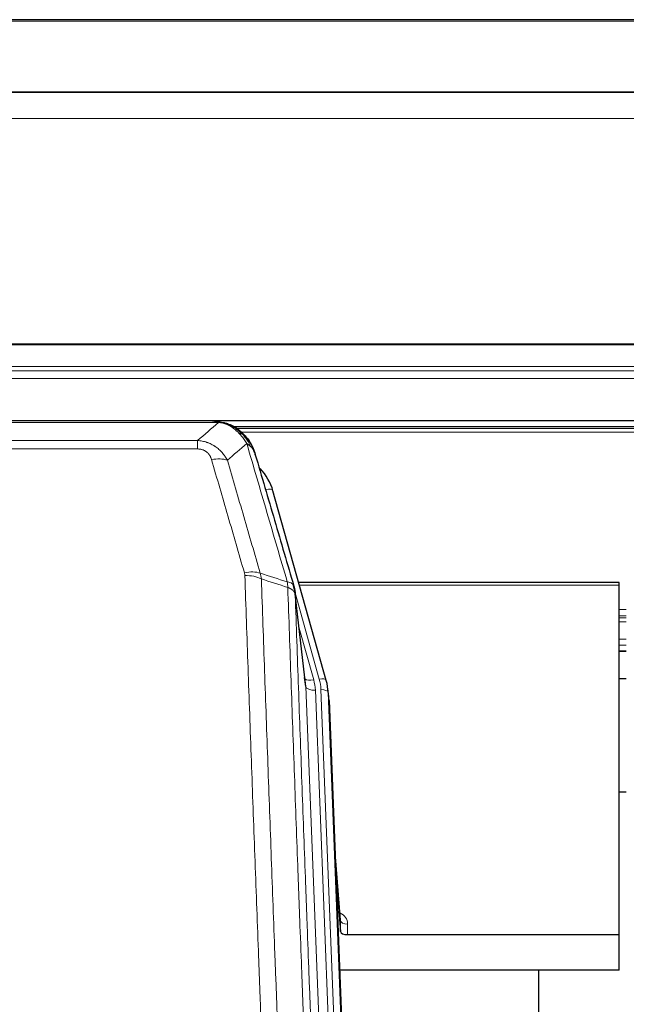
# Model space of a CAD drawing. Header units: inches. Extents: x 0 to 23760, y -13 to 16800.
# Tile 61 of 256: x 5689 to 5941, y 7158 to 7567. Entities that reach past the tile are written whole.
import ezdxf

# ---------------------------------------------------------------- set-up
doc = ezdxf.new("R2010")
doc.units = ezdxf.units.IN
doc.layers.add('1', color=7, linetype='Continuous', true_color=0xffffff)
doc.layers.add('254', color=7, linetype='Continuous', true_color=0xffffff)

msp = doc.modelspace()

# ---------------------------------------------------------------- linework, layer by layer
at = {"layer": '1', "color": 2, "linetype": 'Continuous', "lineweight": 25}
for p, q in [((6553.501, 7567.29), (5436.501, 7567.29)), ((6553.501, 7537.163), (5436.501, 7537.163)), ((6553.501, 7536.981), (5436.501, 7536.981)), ((5436.501, 7400.488), (6553.501, 7400.488)), ((5771.454, 7400.306), (5548.548, 7400.306)), ((5776.003, 7398.829), (5776.104, 7398.801)), ((6101.912, 7397.791), (5777.962, 7397.791)), ((5816.228, 7292.328), (5794.055, 7371.214)), ((5938.001, 7333.043), (5804.782, 7333.043)), ((5938.001, 7332.013), (5938.001, 7333.043)), ((5938.001, 7186.544), (5938.001, 7332.013)), ((5807.608, 7291.007), (5803.193, 7329.527)), ((5937.977, 7304.554), (5940.998, 7304.554)), ((5816.247, 7292.231), (5816.228, 7292.328)), ((5817.283, 7285.607), (5816.91, 7288.865)), ((5817.405, 7284.022), (5829.972, 6964.81)), ((5940.927, 7245.809), (5937.938, 7245.809)), ((5822.104, 7192.551), (5819.896, 7220.75)), ((5820.277, 7211.076), (5822.1, 7187.795)), ((5822.1, 7187.795), (5822.11, 7192.371)), ((5825.098, 7186.544), (5938.001, 7186.544)), ((5938.001, 7171.734), (5938.001, 7186.544)), ((5938.001, 7171.734), (5821.827, 7171.734)), ((5904.661, 6946.35), (5904.661, 7171.733))]:
    msp.add_line(p, q, dxfattribs=at)
at = {"layer": '1', "color": 110, "linetype": 'Continuous', "lineweight": 13}
for p, q in [((6553.501, 7566.746), (5436.501, 7566.746)), ((6553.501, 7526.216), (5436.501, 7526.216)), ((6553.501, 7432.388), (5436.501, 7432.388)), ((6553.501, 7431.944), (5436.501, 7431.944)), ((6553.501, 7423.031), (5436.501, 7423.031)), ((6553.501, 7421.187), (5436.501, 7421.187)), ((6553.501, 7417.945), (5436.501, 7417.945)), ((5771.404, 7399.643), (5548.598, 7399.643)), ((5776.104, 7398.801), (5776.172, 7398.644)), ((6100.606, 7397.23), (5778.86, 7397.23)), ((5557.33, 7392.175), (5762.672, 7392.175)), ((5762.672, 7392.175), (5762.672, 7388.642)), ((6097.177, 7395.617), (5780.819, 7395.617)), ((5762.672, 7388.642), (5557.33, 7388.642)), ((5795.892, 7354.976), (5791.166, 7371.787)), ((5938.001, 7332.013), (5805.07, 7332.013)), ((5813.34, 7292.901), (5803.268, 7328.735)), ((5807.698, 7289.834), (5803.322, 7328.015)), ((5940.998, 7321.862), (5937.977, 7321.862)), ((5940.998, 7319.164), (5937.977, 7319.164)), ((5940.998, 7318.379), (5937.977, 7318.379)), ((5804.967, 7314.046), (5810.993, 7292.609)), ((5940.998, 7316.727), (5937.977, 7316.727)), ((5940.998, 7309.537), (5937.977, 7309.537)), ((5940.998, 7307.059), (5937.977, 7307.059)), ((5940.998, 7304.611), (5937.977, 7304.611)), ((5820.765, 6957.94), (5807.698, 7289.834)), ((5824.611, 6960.027), (5811.69, 7288.207)), ((5826.816, 6963.923), (5814.038, 7288.5)), ((5817.405, 7284.022), (5817.032, 7287.28)), ((5817.032, 7287.28), (5829.727, 6964.816)), ((5822.11, 7192.371), (5819.904, 7220.559)), ((5825.109, 7190.96), (5825.098, 7186.544))]:
    msp.add_line(p, q, dxfattribs=at)
for centre, major_axis, ratio, start_param, end_param in [((5768.519, 7378.42), (9.598, 2.808), 0.562843, 0.6646512, 1.4076092), ((5791.166, 7370.402), (-2.888, -0.812), 0.4480327, 3.1416079, 4.5871119), ((5782.181, 7331.537), (9.604, 2.788), 0.5442898, 0.6684637, 1.414101), ((5782.368, 7330.365), (9.994, 0.345), 0.559112, 0.7940626, 1.551472), ((5810.993, 7294.456), (-3.851, -1.082), 0.4480327, 0.2500116, 1.4455193), ((5811.69, 7290.054), (-3.997, -0.157), 0.4614673, 0.0341943, 1.5526308), ((5787.672, 7287.457), (-24.033, -0.038), 0.8858289, 3.1750594, 3.3842109), ((5813.34, 7291.516), (-2.888, -0.812), 0.4480327, 3.1416079, 4.5871119), ((5790.02, 7287.75), (-24.033, -0.038), 0.8858289, 3.1750594, 3.3842109), ((5814.038, 7287.115), (-2.998, -0.118), 0.4614673, 3.175787, 4.6942235), ((5819.105, 7190.96), (-6.003, -0.046), 0.8757409, 3.1327535, 4.2284576), ((5825.109, 7192.415), (3, -0.007), 0.4848086, 3.1763596, 4.7135294)]:
    msp.add_ellipse(centre, major_axis=major_axis, ratio=ratio, start_param=start_param, end_param=end_param, dxfattribs=at)
at = {"layer": '1', "color": 2, "linetype": 'Continuous', "lineweight": 25}
for centre, major_axis, ratio, start_param, end_param in [((5767.86, 7365.201), (-27.014, -0.465), 0.8900028, 3.3708663, 3.8150067), ((5787.672, 7289.304), (20.035, -0.399), 0.8846078, 0.0524005, 0.2615519), ((5790.02, 7286.365), (-27.027, -0.37), 0.8864308, 3.1643526, 3.3735041), ((5825.098, 7187.838), (3, 0), 0.4313147, 3.1753737, 4.7125436)]:
    msp.add_ellipse(centre, major_axis=major_axis, ratio=ratio, start_param=start_param, end_param=end_param, dxfattribs=at)
for points, degree in [([(5768.862, 7400.303), (5769.478, 7400.307), (5770.102, 7400.277), (5770.728, 7400.213)], 3), ([(5779.614, 7396.748), (5777.968, 7397.968), (5776.101, 7398.803)], 2), ([(5803.198, 7329.446), (5802.449, 7332.276)], 1)]:
    msp.add_open_spline(points, degree=degree, dxfattribs=at)
at = {"layer": '1', "color": 110, "linetype": 'Continuous', "lineweight": 13}
for points, knots in [([(5768.862, 7400.303), (5768.936, 7400.305), (5769.01, 7400.306), (5769.306, 7400.305), (5769.528, 7400.296), (5769.955, 7400.261), (5770.16, 7400.235), (5770.413, 7400.189), (5770.474, 7400.177), (5770.533, 7400.163)], [0, 0, 0, 0, 0.125, 0.125, 0.5, 0.5, 0.875, 0.875, 1, 1, 1, 1]), ([(5771.404, 7399.643), (5772.624, 7399.541), (5773.8, 7399.247), (5775.294, 7398.62), (5775.661, 7398.444), (5776.022, 7398.25)], [0, 0, 0, 0, 0.75, 0.75, 1, 1, 1, 1]), ([(5776.172, 7398.644), (5776.174, 7398.614), (5776.172, 7398.582), (5776.159, 7398.496), (5776.143, 7398.441), (5776.094, 7398.337), (5776.062, 7398.288), (5776.022, 7398.25)], [0, 0, 0, 0, 0.25, 0.25, 0.625, 0.625, 1, 1, 1, 1]), ([(5776.022, 7398.25), (5776.202, 7398.153), (5776.381, 7398.051), (5777.088, 7397.626), (5777.602, 7397.268), (5778.596, 7396.481), (5779.076, 7396.053), (5779.69, 7395.444), (5779.842, 7395.289), (5779.991, 7395.131)], [0, 0, 0, 0, 0.125, 0.125, 0.5, 0.5, 0.875, 0.875, 1, 1, 1, 1]), ([(5762.672, 7392.175), (5763.007, 7392.152), (5763.34, 7392.118), (5764.003, 7392.031), (5764.332, 7391.977), (5765.307, 7391.785), (5765.945, 7391.617), (5766.648, 7391.38), (5766.726, 7391.353), (5766.881, 7391.298), (5766.959, 7391.27), (5767.19, 7391.183), (5767.343, 7391.123), (5767.798, 7390.935), (5768.392, 7390.665), (5768.965, 7390.357), (5769.387, 7390.112), (5769.595, 7389.986), (5769.801, 7389.855), (5769.937, 7389.766), (5770.005, 7389.721), (5770.61, 7389.312), (5771.118, 7388.916), (5771.837, 7388.276), (5772.07, 7388.056), (5772.408, 7387.713), (5772.519, 7387.597), (5772.738, 7387.362), (5772.845, 7387.242), (5773.373, 7386.637), (5773.761, 7386.13), (5774.476, 7385.076), (5774.802, 7384.529), (5775.099, 7383.962)], [0, 0, 0, 0, 0.0625, 0.0625, 0.125, 0.125, 0.25, 0.25, 0.265625, 0.265625, 0.28125, 0.28125, 0.3125, 0.3125, 0.375, 0.4375, 0.4375, 0.46875, 0.484375, 0.484375, 0.5, 0.5, 0.625, 0.625, 0.6875, 0.6875, 0.71875, 0.71875, 0.75, 0.75, 0.875, 0.875, 1, 1, 1, 1]), ([(5781.215, 7394.918), (5781.117, 7394.945), (5781.015, 7394.968), (5780.758, 7395.018), (5780.601, 7395.042), (5780.29, 7395.086), (5780.137, 7395.107), (5779.991, 7395.131)], [0, 0, 0, 0, 0.25, 0.25, 0.625, 0.625, 1, 1, 1, 1]), ([(5779.991, 7395.131), (5780.29, 7394.814), (5780.58, 7394.486), (5781.707, 7393.137), (5782.473, 7392.039), (5783.167, 7390.924)], [0, 0, 0, 0, 0.25, 0.25, 1, 1, 1, 1]), ([(5782.201, 7394.433), (5782.17, 7394.46), (5782.138, 7394.486), (5782.004, 7394.588), (5781.891, 7394.657), (5781.641, 7394.78), (5781.505, 7394.832), (5781.313, 7394.891), (5781.265, 7394.905), (5781.215, 7394.918)], [0, 0, 0, 0, 0.125, 0.125, 0.5, 0.5, 0.875, 0.875, 1, 1, 1, 1]), ([(5781.215, 7394.918), (5781.587, 7394.529), (5781.944, 7394.123), (5783.304, 7392.44), (5784.175, 7391.046), (5784.874, 7389.593)], [0, 0, 0, 0, 0.25, 0.25, 1, 1, 1, 1]), ([(5762.672, 7388.642), (5762.855, 7388.642), (5763.037, 7388.635), (5763.401, 7388.609), (5763.581, 7388.589), (5763.936, 7388.536), (5764.112, 7388.502), (5764.459, 7388.42), (5764.63, 7388.372), (5764.84, 7388.302), (5764.882, 7388.287), (5764.966, 7388.257), (5765.091, 7388.211), (5765.212, 7388.161), (5765.451, 7388.056), (5765.759, 7387.903), (5766.046, 7387.724), (5766.219, 7387.605), (5766.253, 7387.58), (5766.321, 7387.531), (5766.355, 7387.506), (5766.455, 7387.43), (5766.52, 7387.378), (5766.709, 7387.219), (5766.829, 7387.108), (5767.055, 7386.88), (5767.162, 7386.762), (5767.365, 7386.519), (5767.461, 7386.394), (5767.574, 7386.234), (5767.596, 7386.202), (5767.64, 7386.137), (5767.662, 7386.104), (5767.725, 7386.006), (5767.766, 7385.94), (5767.885, 7385.74), (5767.959, 7385.606), (5768.096, 7385.333), (5768.159, 7385.196), (5768.336, 7384.778), (5768.435, 7384.495), (5768.519, 7384.206)], [0, 0, 0, 0, 0.0625, 0.0625, 0.125, 0.125, 0.1875, 0.1875, 0.25, 0.25, 0.265625, 0.265625, 0.28125, 0.3125, 0.3125, 0.375, 0.4375, 0.4375, 0.453125, 0.453125, 0.46875, 0.46875, 0.5, 0.5, 0.5625, 0.5625, 0.625, 0.625, 0.6875, 0.6875, 0.703125, 0.703125, 0.71875, 0.71875, 0.75, 0.75, 0.8125, 0.8125, 0.875, 0.875, 1, 1, 1, 1]), ([(5800.02, 7333.314), (5797.198, 7343.007), (5794.383, 7352.655), (5790.169, 7367.058), (5788.766, 7371.847), (5785.964, 7381.403), (5784.564, 7386.169), (5783.167, 7390.924)], [0, 0, 0, 0, 0.5, 0.5, 0.75, 0.75, 1, 1, 1, 1]), ([(5784.874, 7389.593), (5784.628, 7389.841), (5784.361, 7390.076), (5783.791, 7390.52), (5783.487, 7390.729), (5783.167, 7390.924)], [0, 0, 0, 0, 0.5, 0.5, 1, 1, 1, 1]), ([(5786.084, 7388.009), (5785.928, 7388.294), (5785.748, 7388.569), (5785.343, 7389.098), (5785.119, 7389.352), (5784.874, 7389.593)], [0, 0, 0, 0, 0.5, 0.5, 1, 1, 1, 1]), ([(5782.181, 7337.135), (5779.895, 7345.041), (5777.614, 7352.916), (5774.198, 7364.684), (5773.061, 7368.599), (5770.789, 7376.414), (5769.653, 7380.314), (5768.519, 7384.206)], [0, 0, 0, 0, 0.5, 0.5, 0.75, 0.75, 1, 1, 1, 1]), ([(5775.099, 7383.962), (5776.235, 7380.076), (5777.371, 7376.182), (5779.647, 7368.379), (5780.785, 7364.47), (5784.205, 7352.721), (5786.489, 7344.858), (5788.777, 7336.964)], [0, 0, 0, 0, 0.25, 0.25, 0.5, 0.5, 1, 1, 1, 1]), ([(5782.181, 7337.135), (5782.237, 7336.942), (5782.28, 7336.747), (5782.342, 7336.354), (5782.361, 7336.157), (5782.368, 7335.958)], [0, 0, 0, 0, 0.5, 0.5, 1, 1, 1, 1]), ([(5794.326, 7016.955), (5793.769, 7030.786), (5792.668, 7058.316), (5791.061, 7099.22), (5790.018, 7126.228), (5789.248, 7146.386), (5788.865, 7156.441), (5788.487, 7166.459), (5788.236, 7173.13), (5788.111, 7176.461), (5787.487, 7193.096), (5786.996, 7206.333), (5786.27, 7226.082), (5786.031, 7232.647), (5785.555, 7245.737), (5785.319, 7252.264), (5784.617, 7271.787), (5783.696, 7297.667), (5782.806, 7323.245), (5782.368, 7335.958)], [0, 0, 0, 0, 0.125, 0.25, 0.375, 0.375, 0.4375, 0.46875, 0.46875, 0.5, 0.5, 0.625, 0.625, 0.6875, 0.6875, 0.75, 0.75, 0.875, 1, 1, 1, 1]), ([(5789.236, 7334.592), (5789.674, 7321.895), (5790.565, 7296.349), (5791.487, 7270.502), (5792.19, 7251.004), (5792.427, 7244.486), (5792.903, 7231.412), (5793.143, 7224.856), (5793.869, 7205.132), (5794.361, 7191.911), (5794.986, 7175.297), (5795.111, 7171.97), (5795.363, 7165.308), (5795.741, 7155.303), (5796.124, 7145.261), (5796.896, 7125.128), (5797.94, 7098.154), (5799.55, 7057.302), (5800.652, 7029.807), (5801.21, 7015.994)], [0, 0, 0, 0, 0.125, 0.25, 0.25, 0.3125, 0.3125, 0.375, 0.375, 0.5, 0.5, 0.53125, 0.53125, 0.5625, 0.625, 0.625, 0.75, 0.875, 1, 1, 1, 1]), ([(5802.766, 7331.465), (5802.744, 7331.712), (5802.667, 7331.943), (5802.403, 7332.362), (5802.217, 7332.55), (5801.746, 7332.872), (5801.46, 7333.006), (5800.802, 7333.21), (5800.429, 7333.28), (5800.02, 7333.314)], [0, 0, 0, 0, 0.25, 0.25, 0.5, 0.5, 0.75, 0.75, 1, 1, 1, 1]), ([(5800.02, 7333.314), (5800.095, 7332.942), (5800.138, 7332.57), (5800.196, 7331.811), (5800.212, 7331.425), (5800.232, 7331.023)], [0, 0, 0, 0, 0.5, 0.5, 1, 1, 1, 1]), ([(5803.322, 7328.015), (5803.321, 7328.023), (5803.319, 7328.039), (5803.316, 7328.062), (5803.313, 7328.086), (5803.309, 7328.11), (5803.305, 7328.133), (5803.301, 7328.157), (5803.297, 7328.18), (5803.292, 7328.204), (5803.288, 7328.228), (5803.282, 7328.251), (5803.277, 7328.275), (5803.272, 7328.298), (5803.266, 7328.322), (5803.26, 7328.345), (5803.253, 7328.369), (5803.247, 7328.392), (5803.24, 7328.416), (5803.233, 7328.439), (5803.225, 7328.462), (5803.218, 7328.486), (5803.21, 7328.509), (5803.202, 7328.532), (5803.193, 7328.556), (5803.185, 7328.579), (5803.176, 7328.602), (5803.167, 7328.625), (5803.157, 7328.648), (5803.148, 7328.672), (5803.138, 7328.695), (5803.128, 7328.718), (5803.117, 7328.741), (5803.107, 7328.764), (5803.096, 7328.787), (5803.085, 7328.81), (5803.073, 7328.833), (5803.062, 7328.856), (5803.05, 7328.878), (5803.038, 7328.901), (5803.025, 7328.924), (5803.013, 7328.947), (5803, 7328.969), (5802.987, 7328.992), (5802.973, 7329.014), (5802.96, 7329.037), (5802.946, 7329.06), (5802.932, 7329.082), (5802.918, 7329.104), (5802.903, 7329.127), (5802.888, 7329.149), (5802.873, 7329.171), (5802.858, 7329.194), (5802.842, 7329.216), (5802.826, 7329.238), (5802.81, 7329.26), (5802.794, 7329.282), (5802.778, 7329.304), (5802.761, 7329.326), (5802.744, 7329.348), (5802.727, 7329.37), (5802.709, 7329.392), (5802.691, 7329.413), (5802.673, 7329.435), (5802.655, 7329.457), (5802.637, 7329.478), (5802.618, 7329.5), (5802.599, 7329.521), (5802.58, 7329.543), (5802.561, 7329.564), (5802.541, 7329.585), (5802.521, 7329.607), (5802.501, 7329.628), (5802.481, 7329.649), (5802.46, 7329.67), (5802.44, 7329.691), (5802.413, 7329.718), (5802.379, 7329.751), (5802.338, 7329.79), (5802.296, 7329.828), (5802.254, 7329.867), (5802.211, 7329.905), (5802.167, 7329.942), (5802.122, 7329.98), (5802.076, 7330.017), (5802.03, 7330.054), (5801.983, 7330.09), (5801.935, 7330.126), (5801.886, 7330.162), (5801.837, 7330.198), (5801.787, 7330.233), (5801.736, 7330.268), (5801.684, 7330.302), (5801.631, 7330.336), (5801.578, 7330.37), (5801.524, 7330.404), (5801.47, 7330.437), (5801.414, 7330.47), (5801.358, 7330.502), (5801.302, 7330.535), (5801.244, 7330.566), (5801.186, 7330.598), (5801.127, 7330.629), (5801.067, 7330.66), (5801.007, 7330.69), (5800.946, 7330.72), (5800.885, 7330.749), (5800.822, 7330.779), (5800.759, 7330.807), (5800.696, 7330.836), (5800.631, 7330.864), (5800.567, 7330.891), (5800.501, 7330.919), (5800.435, 7330.945), (5800.368, 7330.972), (5800.301, 7330.998), (5800.255, 7331.015), (5800.232, 7331.023)], [0, 0, 0, 0, 0.0066687, 0.0133374, 0.0200061, 0.0266746, 0.0333432, 0.0400116, 0.0466801, 0.0533484, 0.0600168, 0.066685, 0.0733532, 0.0800214, 0.0866895, 0.0933575, 0.1000255, 0.1066935, 0.1133614, 0.1200292, 0.126697, 0.1333647, 0.1400324, 0.1467001, 0.1533676, 0.1600352, 0.1667026, 0.1733701, 0.1800374, 0.1867047, 0.193372, 0.2000392, 0.2067064, 0.2133735, 0.2200405, 0.2267075, 0.2333745, 0.2400414, 0.2467082, 0.253375, 0.2600418, 0.2667085, 0.2733751, 0.2800417, 0.2867082, 0.2933747, 0.3000412, 0.3067075, 0.3133739, 0.3200401, 0.3267064, 0.3333725, 0.3400387, 0.3467047, 0.3533708, 0.3600367, 0.3667026, 0.3733685, 0.3800343, 0.3867001, 0.3933658, 0.4000315, 0.4066971, 0.4133626, 0.4200281, 0.4266936, 0.433359, 0.4400243, 0.4466896, 0.4533549, 0.4600201, 0.4666852, 0.4733503, 0.4800154, 0.4866804, 0.4933453, 0.5000102, 0.5125098, 0.5250093, 0.5375088, 0.5500082, 0.5625077, 0.5750071, 0.5875066, 0.600006, 0.6125054, 0.6250049, 0.6375043, 0.6500037, 0.6625032, 0.6750026, 0.6875021, 0.7000016, 0.7125011, 0.7250006, 0.7375001, 0.7499997, 0.7624993, 0.7749989, 0.7874985, 0.7999982, 0.812498, 0.8249977, 0.8374975, 0.8499974, 0.8624973, 0.8749972, 0.8874972, 0.8999973, 0.9124974, 0.9249976, 0.9374978, 0.9499981, 0.9624985, 0.9749989, 0.9874994, 1, 1, 1, 1]), ([(5812.462, 7007.127), (5811.89, 7021.18), (5810.763, 7049.151), (5809.117, 7090.702), (5808.051, 7118.134), (5807.263, 7138.606), (5806.871, 7148.817), (5806.42, 7160.686), (5806.227, 7165.763), (5806.099, 7169.146), (5806.036, 7170.836), (5805.717, 7179.281), (5805.337, 7189.389), (5804.899, 7201.132), (5804.713, 7206.155), (5804.588, 7209.501), (5804.527, 7211.173), (5803.97, 7226.209), (5802.998, 7252.784), (5801.587, 7292.177), (5800.679, 7318.127), (5800.232, 7331.023)], [0, 0, 0, 0, 0.125, 0.25, 0.375, 0.375, 0.4375, 0.46875, 0.484375, 0.484375, 0.5, 0.5, 0.5625, 0.59375, 0.609375, 0.609375, 0.625, 0.625, 0.75, 0.875, 1, 1, 1, 1]), ([(5803.322, 7328.015), (5803.767, 7315.167), (5804.672, 7289.316), (5806.079, 7250.073), (5807.049, 7223.599), (5807.604, 7208.62), (5807.666, 7206.954), (5807.79, 7203.621), (5807.976, 7198.617), (5808.412, 7186.918), (5808.791, 7176.849), (5809.109, 7168.436), (5809.172, 7166.752), (5809.3, 7163.382), (5809.492, 7158.324), (5809.942, 7146.5), (5810.332, 7136.328), (5811.119, 7115.933), (5812.182, 7088.605), (5813.823, 7047.211), (5814.947, 7019.346), (5815.517, 7005.347)], [0, 0, 0, 0, 0.125, 0.25, 0.375, 0.375, 0.390625, 0.390625, 0.40625, 0.4375, 0.5, 0.5, 0.515625, 0.515625, 0.53125, 0.5625, 0.625, 0.625, 0.75, 0.875, 1, 1, 1, 1])]:
    msp.add_open_spline(points, degree=3, knots=knots, dxfattribs=at)
at = {"layer": '1', "color": 2, "linetype": 'Continuous', "lineweight": 25}
for points, knots in [([(5770.533, 7400.163), (5771.944, 7400.074), (5773.38, 7399.768), (5775.251, 7399.067), (5775.714, 7398.867), (5776.172, 7398.644)], [0, 0, 0, 0, 0.75, 0.75, 1, 1, 1, 1]), ([(5770.533, 7400.163), (5770.652, 7400.136), (5770.762, 7400.106), (5771.01, 7400.019), (5771.135, 7399.957), (5771.321, 7399.815), (5771.383, 7399.734), (5771.404, 7399.643)], [0, 0, 0, 0, 0.25, 0.25, 0.625, 0.625, 1, 1, 1, 1]), ([(5774.006, 7399.559), (5774.085, 7399.535), (5774.165, 7399.511), (5774.838, 7399.299), (5775.425, 7399.08), (5776.003, 7398.829)], [0, 0, 0, 0, 0.1180686, 0.1180686, 1, 1, 1, 1]), ([(5776.172, 7398.644), (5776.401, 7398.532), (5776.628, 7398.415), (5777.53, 7397.922), (5778.189, 7397.501), (5779.459, 7396.563), (5780.069, 7396.046), (5780.84, 7395.303), (5781.03, 7395.113), (5781.215, 7394.918)], [0, 0, 0, 0, 0.125, 0.125, 0.5, 0.5, 0.875, 0.875, 1, 1, 1, 1]), ([(5779.691, 7396.691), (5780.336, 7396.209), (5780.952, 7395.683), (5781.76, 7394.897), (5781.984, 7394.668), (5782.201, 7394.433)], [0, 0, 0, 0, 0.7159091, 0.7159091, 1, 1, 1, 1]), ([(5782.631, 7393.866), (5782.61, 7393.91), (5782.586, 7393.955), (5782.508, 7394.09), (5782.445, 7394.18), (5782.319, 7394.324), (5782.263, 7394.38), (5782.201, 7394.433)], [0, 0, 0, 0, 0.2280377, 0.2280377, 0.6912151, 0.6912151, 1, 1, 1, 1]), ([(5782.201, 7394.433), (5782.636, 7393.964), (5783.046, 7393.473), (5784.576, 7391.438), (5785.472, 7389.749), (5786.084, 7388.009)], [0, 0, 0, 0, 0.25, 0.25, 1, 1, 1, 1]), ([(5782.691, 7393.732), (5782.703, 7393.719), (5782.726, 7393.692), (5782.761, 7393.652), (5782.797, 7393.612), (5782.832, 7393.57), (5782.869, 7393.528), (5782.905, 7393.486), (5782.942, 7393.442), (5782.979, 7393.398), (5783.017, 7393.353), (5783.055, 7393.307), (5783.094, 7393.261), (5783.132, 7393.214), (5783.172, 7393.166), (5783.211, 7393.117), (5783.251, 7393.068), (5783.291, 7393.018), (5783.331, 7392.967), (5783.372, 7392.916), (5783.413, 7392.863), (5783.454, 7392.81), (5783.496, 7392.756), (5783.538, 7392.702), (5783.58, 7392.646), (5783.623, 7392.59), (5783.665, 7392.533), (5783.708, 7392.475), (5783.751, 7392.417), (5783.795, 7392.357), (5783.838, 7392.297), (5783.882, 7392.236), (5783.926, 7392.174), (5783.971, 7392.111), (5784.015, 7392.048), (5784.06, 7391.984), (5784.105, 7391.919), (5784.149, 7391.853), (5784.195, 7391.786), (5784.24, 7391.718), (5784.285, 7391.65), (5784.331, 7391.58), (5784.376, 7391.51), (5784.422, 7391.439), (5784.468, 7391.367), (5784.514, 7391.294), (5784.56, 7391.221), (5784.606, 7391.146), (5784.652, 7391.071), (5784.698, 7390.994), (5784.745, 7390.917), (5784.791, 7390.839), (5784.837, 7390.76), (5784.883, 7390.68), (5784.93, 7390.6), (5784.976, 7390.518), (5785.022, 7390.435), (5785.068, 7390.352), (5785.114, 7390.267), (5785.16, 7390.182), (5785.206, 7390.096), (5785.252, 7390.009), (5785.298, 7389.921), (5785.343, 7389.831), (5785.389, 7389.742), (5785.434, 7389.651), (5785.479, 7389.559), (5785.524, 7389.466), (5785.569, 7389.372), (5785.613, 7389.278), (5785.658, 7389.182), (5785.702, 7389.085), (5785.746, 7388.988), (5785.79, 7388.889), (5785.833, 7388.79), (5785.876, 7388.689), (5785.919, 7388.588), (5785.961, 7388.486), (5786.004, 7388.382), (5786.045, 7388.278), (5786.087, 7388.173), (5786.128, 7388.067), (5786.169, 7387.959), (5786.209, 7387.851), (5786.249, 7387.742), (5786.289, 7387.632), (5786.328, 7387.521), (5786.366, 7387.409), (5786.404, 7387.296), (5786.442, 7387.182), (5786.479, 7387.067), (5786.516, 7386.951), (5786.552, 7386.834), (5786.587, 7386.716), (5786.622, 7386.597), (5786.656, 7386.477), (5786.69, 7386.356), (5786.712, 7386.275), (5786.723, 7386.235)], [0, 0, 0, 0, 0.0060657, 0.012223, 0.0184718, 0.0248123, 0.0312443, 0.0377679, 0.0443831, 0.0510899, 0.0578883, 0.0647782, 0.0717598, 0.0788329, 0.0859977, 0.093254, 0.1006019, 0.1080414, 0.1155725, 0.1231952, 0.1309095, 0.1387154, 0.1466129, 0.1546019, 0.1626826, 0.1708549, 0.1791188, 0.1874742, 0.1959213, 0.20446, 0.2130903, 0.2218121, 0.2306256, 0.2395307, 0.2485274, 0.2576156, 0.2667955, 0.276067, 0.2854301, 0.2948848, 0.3044311, 0.314069, 0.3237985, 0.3336196, 0.3435324, 0.3535367, 0.3636326, 0.3738202, 0.3840993, 0.3944701, 0.4049324, 0.4154864, 0.426132, 0.4368691, 0.4476979, 0.4586183, 0.4696303, 0.480734, 0.4919292, 0.503216, 0.5145945, 0.5260645, 0.5376262, 0.5492795, 0.5610244, 0.5728609, 0.584789, 0.5968087, 0.60892, 0.621123, 0.6334175, 0.6458037, 0.6582815, 0.6708509, 0.6835119, 0.6962645, 0.7091087, 0.7220445, 0.735072, 0.748191, 0.7614017, 0.774704, 0.7880979, 0.8015834, 0.8151605, 0.8288293, 0.8425896, 0.8564416, 0.8703852, 0.8844204, 0.8985472, 0.9127656, 0.9270756, 0.9414773, 0.9559705, 0.9705554, 0.9852319, 1, 1, 1, 1]), ([(5786.723, 7386.235), (5786.666, 7386.545), (5786.584, 7386.849), (5786.37, 7387.442), (5786.239, 7387.73), (5786.084, 7388.009)], [0, 0, 0, 0, 0.5, 0.5, 1, 1, 1, 1]), ([(5786.723, 7386.235), (5788.054, 7381.713), (5789.386, 7377.18), (5792.054, 7368.093), (5793.389, 7363.539), (5797.4, 7349.846), (5800.08, 7340.676), (5802.766, 7331.465)], [0, 0, 0, 0, 0.25, 0.25, 0.5, 0.5, 1, 1, 1, 1]), ([(5802.766, 7331.465), (5802.771, 7331.448), (5802.781, 7331.414), (5802.796, 7331.362), (5802.811, 7331.308), (5802.826, 7331.253), (5802.842, 7331.198), (5802.857, 7331.141), (5802.872, 7331.083), (5802.888, 7331.024), (5802.903, 7330.964), (5802.919, 7330.902), (5802.934, 7330.84), (5802.949, 7330.776), (5802.965, 7330.711), (5802.98, 7330.646), (5802.995, 7330.578), (5803.01, 7330.51), (5803.025, 7330.441), (5803.04, 7330.37), (5803.054, 7330.299), (5803.069, 7330.226), (5803.083, 7330.152), (5803.097, 7330.077), (5803.111, 7330.001), (5803.124, 7329.923), (5803.138, 7329.845), (5803.158, 7329.718), (5803.184, 7329.549), (5803.213, 7329.342), (5803.236, 7329.15), (5803.256, 7328.973), (5803.272, 7328.811), (5803.284, 7328.663), (5803.294, 7328.531), (5803.302, 7328.414), (5803.308, 7328.312), (5803.313, 7328.225), (5803.316, 7328.154), (5803.319, 7328.097), (5803.32, 7328.056), (5803.321, 7328.03), (5803.322, 7328.018), (5803.322, 7328.015)], [0, 0, 0, 0, 0.0155037, 0.0313049, 0.0474035, 0.0637997, 0.0804935, 0.097485, 0.1147743, 0.1323613, 0.1502462, 0.1684289, 0.1869096, 0.2056883, 0.224765, 0.2441397, 0.2638126, 0.2837835, 0.3040527, 0.32462, 0.3454856, 0.3666494, 0.3881116, 0.409872, 0.4319308, 0.454288, 0.4769435, 0.4998975, 0.5635611, 0.6228928, 0.6778927, 0.7285606, 0.7748966, 0.8169007, 0.8545729, 0.8879131, 0.9169214, 0.9415977, 0.9619421, 0.9779545, 0.989635, 0.9969835, 1, 1, 1, 1])]:
    msp.add_open_spline(points, degree=3, knots=knots, dxfattribs=at)
at = {"layer": '1', "color": 110, "linetype": 'Continuous', "lineweight": 13}
for points in [[(5762.672, 7392.175), (5765.6, 7394.662), (5768.511, 7397.151), (5771.404, 7399.643)], [(5783.167, 7390.924), (5780.492, 7388.601), (5777.803, 7386.28), (5775.099, 7383.962)], [(5788.777, 7336.964), (5792.525, 7335.746), (5796.273, 7334.529), (5800.02, 7333.314)], [(5788.777, 7336.964), (5788.889, 7336.581), (5789.078, 7335.801), (5789.195, 7334.999), (5789.236, 7334.592)], [(5800.232, 7331.023), (5796.567, 7332.211), (5792.902, 7333.401), (5789.236, 7334.592)]]:
    msp.add_open_spline(points, degree=3, dxfattribs=at)
at = {"layer": '254', "color": 2, "linetype": 'Continuous', "lineweight": 25}
msp.add_line((5940.992, 7292.995), (5937.996, 7292.995), dxfattribs=at)

doc.saveas('drawing.dxf')
